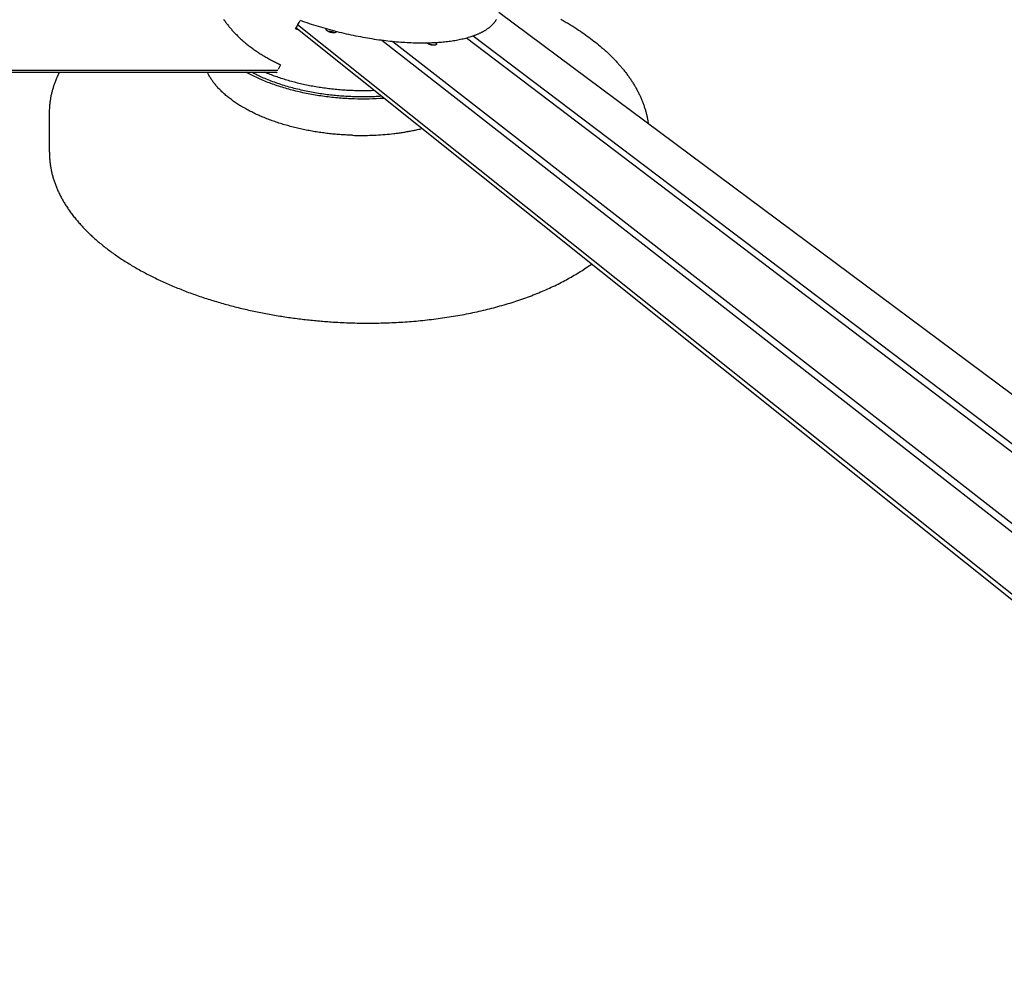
# Model space of a CAD drawing. Extents: x 11170 to 14183, y -454 to 1412.
# Tile 5 of 11: x 13471 to 13886, y 466 to 868. Entities that reach past the tile are written whole.
import ezdxf

# ---------------------------------------------------------------- set-up
doc = ezdxf.new("R2010")
doc.units = 0
doc.layers.add('MAKE2D$VISIBLE$CURVAS', color=7, linetype='CONTINUOUS')

msp = doc.modelspace()

# ---------------------------------------------------------------- linework, layer by layer
at = {"layer": 'MAKE2D$VISIBLE$CURVAS'}
for p, q in [((14179.87, 493.07), (13672.6, 870.73)), ((13588.01, 863.45), (13586.86, 863.88)), ((14085.39, 466.12), (13587.05, 864.22)), ((14086.19, 468.05), (13587.77, 865.5)), ((13659.01, 860.07), (14157.43, 481.4)), ((13661.82, 860.93), (14159.5, 483.92)), ((13623.27, 859.12), (14119.93, 471.28)), ((13627.88, 858.59), (14122.05, 473.84)), ((13642.33, 857.82), (13642.15, 857.98)), ((13643.2, 857.37), (13642.87, 857.49)), ((13645.8, 858.11), (13645.85, 858.07)), ((13580.6, 848.74), (13579.5, 846.67)), ((12935.58, 846.5), (13579.41, 846.5)), ((12935.85, 845.55), (13578.93, 845.55)), ((13578.82, 845.34), (13578.38, 845.55)), ((13578.92, 845.55), (13578.82, 845.34)), ((13483.11, 811.9), (13483.2, 828.81)), ((13735.49, 824.26), (13735.54, 823.87))]:
    msp.add_line(p, q, dxfattribs=at)
for points in [[(13556.49, 867.97), (13556.71, 867.66), (13556.92, 867.35), (13557.15, 867.04), (13557.37, 866.73), (13557.6, 866.42), (13557.83, 866.11), (13558.07, 865.8), (13558.31, 865.49), (13558.55, 865.18), (13558.8, 864.88), (13559.05, 864.57), (13559.31, 864.26), (13559.57, 863.96), (13559.83, 863.66), (13560.09, 863.35), (13560.36, 863.05), (13560.64, 862.75), (13560.92, 862.45), (13561.2, 862.16), (13561.48, 861.86), (13561.77, 861.56), (13562.06, 861.27), (13562.36, 860.98), (13562.65, 860.68), (13562.96, 860.39), (13563.26, 860.1), (13563.57, 859.82), (13563.88, 859.53), (13564.2, 859.24), (13564.52, 858.96), (13564.84, 858.68), (13565.17, 858.4), (13565.5, 858.12), (13565.83, 857.84), (13566.17, 857.56), (13566.51, 857.29), (13566.85, 857.02), (13567.2, 856.75), (13567.55, 856.48), (13567.9, 856.21), (13568.25, 855.94), (13568.61, 855.68), (13568.97, 855.42), (13569.34, 855.16), (13569.7, 854.9), (13570.08, 854.64), (13570.45, 854.39), (13570.82, 854.14), (13571.2, 853.89), (13571.58, 853.64), (13571.97, 853.39), (13572.36, 853.15), (13572.75, 852.9), (13573.14, 852.66), (13573.53, 852.43), (13573.93, 852.19), (13574.33, 851.96), (13574.73, 851.73), (13575.14, 851.5), (13575.55, 851.27), (13575.95, 851.05), (13576.37, 850.83), (13576.78, 850.61), (13577.2, 850.39), (13577.62, 850.17), (13578.04, 849.96), (13578.46, 849.75), (13578.88, 849.54), (13579.31, 849.34), (13579.74, 849.14), (13580.17, 848.94), (13580.6, 848.74)], [(13588.83, 867.45), (13589.75, 867.12), (13590.68, 866.79), (13591.62, 866.47), (13592.56, 866.15), (13593.51, 865.84), (13594.47, 865.54), (13595.43, 865.23), (13596.39, 864.94), (13597.36, 864.64), (13598.34, 864.36), (13599.32, 864.08), (13600.3, 863.8), (13601.29, 863.53), (13602.27, 863.26), (13603.26, 863.01), (13604.26, 862.75), (13605.25, 862.51), (13606.25, 862.26), (13607.24, 862.03), (13608.24, 861.8), (13609.23, 861.58), (13610.23, 861.36), (13611.22, 861.15), (13612.22, 860.95), (13613.21, 860.75), (13614.2, 860.57), (13615.19, 860.38), (13616.17, 860.21), (13617.15, 860.04), (13618.13, 859.87), (13619.1, 859.72), (13620.07, 859.57), (13621.04, 859.43), (13622, 859.29), (13622.95, 859.16), (13623.9, 859.04), (13624.84, 858.92), (13625.78, 858.81), (13626.71, 858.71), (13627.63, 858.62), (13628.55, 858.53), (13629.46, 858.45), (13630.36, 858.37), (13631.25, 858.3), (13632.14, 858.24), (13633.01, 858.18), (13633.88, 858.13), (13634.74, 858.09), (13635.59, 858.05), (13636.43, 858.02), (13637.26, 858), (13638.08, 857.98), (13638.89, 857.97), (13639.7, 857.96), (13640.49, 857.96), (13641.27, 857.96), (13642.04, 857.97), (13642.8, 857.99), (13643.55, 858.01), (13644.29, 858.04), (13645.02, 858.07), (13645.74, 858.11), (13646.45, 858.15), (13647.15, 858.19), (13647.79, 858.24), (13648.44, 858.3), (13649.08, 858.35), (13649.72, 858.42), (13650.35, 858.49), (13650.98, 858.56), (13651.61, 858.64), (13652.23, 858.72), (13652.85, 858.81), (13653.46, 858.9), (13654.07, 859), (13654.67, 859.11), (13655.26, 859.22), (13655.85, 859.33), (13656.44, 859.45), (13657.01, 859.58), (13657.58, 859.71), (13658.14, 859.84), (13658.7, 859.99), (13659.25, 860.13), (13659.79, 860.29), (13660.32, 860.44), (13660.84, 860.61), (13661.36, 860.78), (13661.61, 860.86), (13661.86, 860.95), (13662.11, 861.04), (13662.36, 861.13), (13662.61, 861.22), (13662.85, 861.32), (13663.09, 861.41), (13663.33, 861.51), (13663.56, 861.6), (13663.8, 861.7), (13664.03, 861.8), (13664.26, 861.91), (13664.48, 862.01), (13664.7, 862.11), (13664.92, 862.22), (13665.14, 862.32), (13665.36, 862.43), (13665.57, 862.54), (13665.78, 862.65), (13665.99, 862.76), (13666.19, 862.88), (13666.39, 862.99), (13666.59, 863.11), (13666.79, 863.23), (13666.98, 863.34), (13667.17, 863.46), (13667.36, 863.59), (13667.54, 863.71), (13667.72, 863.83), (13667.9, 863.96), (13668.08, 864.08), (13668.25, 864.21), (13668.42, 864.34), (13668.58, 864.47), (13668.75, 864.6), (13668.91, 864.73), (13669.06, 864.86), (13669.22, 865), (13669.37, 865.13), (13669.52, 865.27), (13669.66, 865.41), (13669.8, 865.55), (13669.94, 865.69), (13670.07, 865.83), (13670.21, 865.97), (13670.33, 866.11), (13670.46, 866.26), (13670.58, 866.4), (13670.7, 866.55), (13670.81, 866.7), (13670.93, 866.85), (13671.03, 866.99), (13671.14, 867.15), (13671.24, 867.3), (13671.34, 867.45), (13671.43, 867.6), (13671.53, 867.76)], [(13698.69, 867.94), (13699.16, 867.67), (13699.63, 867.41), (13700.09, 867.14), (13700.55, 866.87), (13701.01, 866.6), (13701.47, 866.33), (13701.92, 866.06), (13702.37, 865.78), (13702.82, 865.51), (13703.27, 865.23), (13703.72, 864.95), (13704.16, 864.67), (13704.6, 864.39), (13705.04, 864.11), (13705.47, 863.83), (13706.22, 863.33), (13706.97, 862.83), (13707.7, 862.33), (13708.43, 861.83), (13709.15, 861.32), (13709.86, 860.8), (13710.57, 860.29), (13711.26, 859.77), (13711.95, 859.25), (13712.63, 858.72), (13713.3, 858.19), (13713.96, 857.66), (13714.61, 857.12), (13715.26, 856.59), (13715.57, 856.31), (13715.89, 856.04), (13716.21, 855.77), (13716.52, 855.5), (13716.83, 855.23), (13717.14, 854.95), (13717.44, 854.68), (13717.75, 854.4), (13718.05, 854.12), (13718.35, 853.85), (13718.64, 853.57), (13718.94, 853.29), (13719.23, 853.01), (13719.52, 852.73), (13719.81, 852.45), (13720.09, 852.17), (13720.37, 851.88), (13720.66, 851.6), (13720.93, 851.32), (13721.21, 851.03), (13721.48, 850.75), (13721.76, 850.46), (13722.03, 850.17), (13722.29, 849.88), (13722.56, 849.6), (13722.82, 849.31), (13723.08, 849.02), (13723.34, 848.73), (13723.59, 848.44), (13723.84, 848.14), (13724.1, 847.85), (13724.34, 847.56), (13724.59, 847.26), (13724.83, 846.97), (13725.07, 846.67), (13725.31, 846.38), (13725.57, 846.05), (13725.83, 845.72), (13726.09, 845.39), (13726.34, 845.06), (13726.59, 844.73), (13726.83, 844.4), (13727.07, 844.07), (13727.31, 843.73), (13727.55, 843.4), (13727.78, 843.06), (13728.01, 842.73), (13728.24, 842.39), (13728.46, 842.06), (13728.68, 841.72), (13728.9, 841.38), (13729.12, 841.04), (13729.33, 840.71), (13729.53, 840.37), (13729.74, 840.03), (13729.94, 839.69), (13730.14, 839.35), (13730.33, 839), (13730.53, 838.66), (13730.71, 838.32), (13730.9, 837.98), (13731.08, 837.63), (13731.26, 837.29), (13731.43, 836.94), (13731.61, 836.6), (13731.77, 836.25), (13731.94, 835.91), (13732.1, 835.56), (13732.26, 835.21), (13732.42, 834.87), (13732.57, 834.52), (13732.72, 834.17), (13732.86, 833.82), (13733, 833.47), (13733.14, 833.12), (13733.28, 832.77), (13733.41, 832.42), (13733.54, 832.07), (13733.66, 831.72), (13733.78, 831.37), (13733.9, 831.01), (13734.02, 830.66), (13734.13, 830.31), (13734.24, 829.95), (13734.34, 829.6), (13734.44, 829.25), (13734.54, 828.89), (13734.63, 828.54), (13734.73, 828.18), (13734.81, 827.83), (13734.9, 827.47), (13734.98, 827.12), (13735.05, 826.76), (13735.13, 826.4), (13735.2, 826.04), (13735.26, 825.69), (13735.32, 825.33), (13735.38, 824.97), (13735.44, 824.61), (13735.49, 824.26)], [(13600.14, 863.07), (13600.08, 863.11), (13600.06, 863.14), (13600.03, 863.16), (13600.01, 863.18), (13599.99, 863.2), (13599.97, 863.22), (13599.95, 863.25), (13599.93, 863.27), (13599.91, 863.29), (13599.89, 863.31), (13599.87, 863.33), (13599.86, 863.35), (13599.84, 863.38), (13599.83, 863.4), (13599.82, 863.42), (13599.81, 863.43), (13599.8, 863.44), (13599.8, 863.45), (13599.79, 863.46), (13599.79, 863.47), (13599.78, 863.48), (13599.78, 863.49), (13599.77, 863.5), (13599.77, 863.52), (13599.77, 863.53), (13599.76, 863.54), (13599.76, 863.55), (13599.76, 863.56), (13599.76, 863.57), (13599.75, 863.58), (13599.75, 863.59), (13599.75, 863.6), (13599.75, 863.61), (13599.75, 863.62), (13599.75, 863.63), (13599.74, 863.64), (13599.74, 863.65), (13599.74, 863.66), (13599.74, 863.67), (13599.74, 863.68), (13599.75, 863.68), (13599.75, 863.69), (13599.75, 863.7), (13599.75, 863.71), (13599.75, 863.72), (13599.75, 863.73), (13599.75, 863.74)], [(13604.12, 862.65), (13604.12, 862.64), (13604.11, 862.63), (13604.11, 862.62), (13604.11, 862.62), (13604.11, 862.61), (13604.1, 862.6), (13604.1, 862.6), (13604.1, 862.59), (13604.09, 862.58), (13604.09, 862.57), (13604.09, 862.57), (13604.08, 862.56), (13604.08, 862.55), (13604.07, 862.55), (13604.07, 862.54), (13604.06, 862.53), (13604.06, 862.52), (13604.05, 862.52), (13604.05, 862.51), (13604.04, 862.5), (13604.04, 862.5), (13604.03, 862.49), (13604.02, 862.48), (13604.02, 862.48), (13604.01, 862.47), (13604.01, 862.46), (13604, 862.46), (13603.99, 862.45), (13603.98, 862.45), (13603.98, 862.44), (13603.96, 862.43), (13603.94, 862.41), (13603.93, 862.4), (13603.91, 862.39), (13603.89, 862.38), (13603.87, 862.37), (13603.85, 862.36), (13603.83, 862.35), (13603.81, 862.34), (13603.78, 862.33), (13603.76, 862.32), (13603.74, 862.31), (13603.71, 862.3), (13603.69, 862.29), (13603.66, 862.28), (13603.63, 862.28), (13603.6, 862.27), (13603.55, 862.25), (13603.49, 862.24), (13603.43, 862.23), (13603.36, 862.22), (13603.3, 862.21), (13603.23, 862.21), (13603.16, 862.2), (13603.09, 862.2), (13603.02, 862.2), (13602.94, 862.2), (13602.87, 862.2), (13602.79, 862.2), (13602.64, 862.21), (13602.49, 862.22), (13602.34, 862.24), (13602.18, 862.27), (13602.01, 862.3), (13601.84, 862.33), (13601.68, 862.37), (13601.51, 862.42), (13601.34, 862.47), (13601.18, 862.53), (13601.02, 862.59), (13600.86, 862.65), (13600.79, 862.68), (13600.72, 862.72), (13600.65, 862.75), (13600.58, 862.79), (13600.52, 862.82), (13600.45, 862.86), (13600.39, 862.89), (13600.34, 862.93), (13600.28, 862.96), (13600.23, 863), (13600.18, 863.04), (13600.14, 863.07)], [(13603.12, 862.2), (13603.06, 862.23), (13603, 862.26), (13602.94, 862.29), (13602.88, 862.32), (13602.81, 862.35), (13602.74, 862.38), (13602.67, 862.41), (13602.6, 862.44), (13602.53, 862.47), (13602.45, 862.49), (13602.37, 862.52), (13602.29, 862.54), (13602.13, 862.58), (13601.97, 862.62), (13601.8, 862.66), (13601.63, 862.69), (13601.46, 862.71), (13601.3, 862.73), (13601.14, 862.74), (13600.98, 862.74), (13600.83, 862.74), (13600.75, 862.74), (13600.68, 862.74)], [(13646.26, 857.38), (13646.26, 857.37), (13646.26, 857.36), (13646.26, 857.36), (13646.26, 857.35), (13646.25, 857.34), (13646.25, 857.33), (13646.25, 857.33), (13646.24, 857.32), (13646.24, 857.31), (13646.24, 857.31), (13646.23, 857.3), (13646.23, 857.29), (13646.22, 857.29), (13646.22, 857.28), (13646.22, 857.27), (13646.21, 857.27), (13646.21, 857.26), (13646.2, 857.25), (13646.2, 857.25), (13646.19, 857.24), (13646.18, 857.23), (13646.18, 857.23), (13646.17, 857.22), (13646.17, 857.21), (13646.16, 857.21), (13646.15, 857.2), (13646.15, 857.19), (13646.14, 857.19), (13646.13, 857.18), (13646.12, 857.18), (13646.11, 857.16), (13646.09, 857.15), (13646.08, 857.14), (13646.06, 857.13), (13646.04, 857.12), (13646.02, 857.11), (13646, 857.1), (13645.98, 857.09), (13645.96, 857.08), (13645.93, 857.07), (13645.91, 857.06), (13645.89, 857.05), (13645.86, 857.04), (13645.84, 857.03), (13645.81, 857.03), (13645.79, 857.02), (13645.76, 857.01), (13645.7, 857), (13645.64, 856.99), (13645.58, 856.98), (13645.52, 856.97), (13645.46, 856.96), (13645.39, 856.96), (13645.32, 856.95), (13645.25, 856.95), (13645.18, 856.95), (13645.11, 856.95), (13645.04, 856.95), (13644.96, 856.95), (13644.82, 856.96), (13644.67, 856.98), (13644.51, 856.99), (13644.36, 857.02), (13644.2, 857.05), (13644.03, 857.09), (13643.86, 857.13), (13643.7, 857.17), (13643.53, 857.22), (13643.37, 857.28), (13643.21, 857.34), (13643.06, 857.4), (13642.92, 857.47), (13642.85, 857.5), (13642.78, 857.54), (13642.72, 857.57), (13642.65, 857.61), (13642.59, 857.64), (13642.54, 857.68), (13642.48, 857.71), (13642.43, 857.75), (13642.38, 857.78), (13642.33, 857.82)], [(13645.85, 858.07), (13645.91, 858.03), (13645.94, 858), (13645.96, 857.98), (13645.99, 857.96), (13646.01, 857.94), (13646.04, 857.91), (13646.06, 857.89), (13646.08, 857.87), (13646.1, 857.84), (13646.12, 857.82), (13646.14, 857.8), (13646.15, 857.78), (13646.17, 857.75), (13646.18, 857.73), (13646.2, 857.71), (13646.2, 857.7), (13646.21, 857.69), (13646.22, 857.68), (13646.22, 857.66), (13646.23, 857.65), (13646.23, 857.64), (13646.24, 857.63), (13646.24, 857.62), (13646.25, 857.61), (13646.25, 857.6), (13646.25, 857.59), (13646.26, 857.58), (13646.26, 857.57), (13646.26, 857.56), (13646.27, 857.55), (13646.27, 857.54), (13646.27, 857.52), (13646.27, 857.51), (13646.27, 857.5), (13646.27, 857.49), (13646.27, 857.48), (13646.27, 857.47), (13646.27, 857.46), (13646.27, 857.45), (13646.27, 857.44), (13646.27, 857.43), (13646.27, 857.43), (13646.27, 857.42), (13646.27, 857.41), (13646.27, 857.4), (13646.27, 857.39), (13646.26, 857.38)], [(13483.37, 831.99), (13483.4, 832.37), (13483.45, 832.75), (13483.49, 833.12), (13483.54, 833.5), (13483.6, 833.88), (13483.66, 834.25), (13483.72, 834.63), (13483.79, 835), (13483.86, 835.38), (13483.93, 835.75), (13484.01, 836.12), (13484.09, 836.5), (13484.18, 836.87), (13484.27, 837.24), (13484.36, 837.61), (13484.46, 837.98), (13484.56, 838.35), (13484.67, 838.72), (13484.78, 839.09), (13484.9, 839.46), (13485.01, 839.82), (13485.14, 840.19), (13485.26, 840.56), (13485.39, 840.92), (13485.52, 841.29), (13485.66, 841.65), (13485.8, 842.01), (13485.95, 842.38), (13486.1, 842.74), (13486.25, 843.1), (13486.41, 843.46), (13486.57, 843.82), (13486.77, 844.25), (13486.97, 844.69), (13487.19, 845.12), (13487.4, 845.55)], [(13610.88, 818.98), (13610.3, 819), (13609.71, 819.02), (13609.11, 819.05), (13608.52, 819.08), (13607.93, 819.11), (13607.33, 819.14), (13606.73, 819.18), (13606.13, 819.22), (13605.52, 819.27), (13604.92, 819.31), (13604.31, 819.36), (13603.7, 819.42), (13603.09, 819.47), (13602.48, 819.53), (13601.87, 819.6), (13601.26, 819.66), (13600.65, 819.73), (13600.03, 819.81), (13599.42, 819.88), (13598.8, 819.96), (13598.18, 820.05), (13597.57, 820.13), (13596.95, 820.22), (13596.33, 820.32), (13595.71, 820.41), (13595.09, 820.51), (13594.48, 820.62), (13593.86, 820.73), (13593.24, 820.84), (13592.62, 820.95), (13592, 821.07), (13591.39, 821.19), (13590.77, 821.31), (13590.15, 821.44), (13589.54, 821.57), (13588.92, 821.71), (13588.31, 821.85), (13587.7, 821.99), (13587.09, 822.14), (13586.48, 822.28), (13585.87, 822.44), (13585.27, 822.59), (13584.66, 822.75), (13584.06, 822.92), (13583.46, 823.08), (13582.86, 823.25), (13582.26, 823.43), (13581.67, 823.6), (13581.08, 823.78), (13580.49, 823.97), (13579.9, 824.15), (13579.32, 824.34), (13578.74, 824.54), (13578.16, 824.73), (13577.58, 824.93), (13577.01, 825.14), (13576.44, 825.34), (13575.88, 825.55), (13575.32, 825.77), (13574.76, 825.98), (13574.2, 826.2), (13573.65, 826.42), (13573.11, 826.65), (13572.57, 826.88), (13572.03, 827.11), (13571.49, 827.34), (13570.97, 827.58), (13570.44, 827.82), (13569.92, 828.06), (13569.4, 828.31), (13568.89, 828.56), (13568.39, 828.81), (13567.89, 829.06), (13567.39, 829.32), (13566.9, 829.58), (13566.41, 829.84), (13565.93, 830.1), (13565.46, 830.37), (13564.99, 830.64), (13564.52, 830.91), (13564.07, 831.18), (13563.61, 831.46), (13563.17, 831.74), (13562.72, 832.02), (13562.29, 832.3), (13561.86, 832.58), (13561.44, 832.87), (13561.02, 833.15), (13560.61, 833.44), (13560.2, 833.74), (13559.81, 834.03), (13559.41, 834.32), (13559.03, 834.62), (13558.65, 834.92), (13558.27, 835.22), (13557.91, 835.52), (13557.55, 835.82), (13557.19, 836.12), (13556.85, 836.43), (13556.51, 836.73), (13556.17, 837.04), (13555.85, 837.35), (13555.53, 837.66), (13555.21, 837.97), (13554.91, 838.28), (13554.61, 838.59), (13554.31, 838.9), (13554.03, 839.22), (13553.75, 839.53), (13553.47, 839.84), (13553.21, 840.16), (13552.95, 840.48), (13552.69, 840.79), (13552.45, 841.11), (13552.21, 841.43), (13551.98, 841.74), (13551.75, 842.06), (13551.53, 842.38), (13551.32, 842.69), (13551.12, 843.01), (13550.92, 843.33), (13550.73, 843.65), (13550.54, 843.97), (13550.36, 844.28), (13550.19, 844.6), (13550.03, 844.92), (13549.87, 845.23), (13549.72, 845.55)], [(13611.63, 834.32), (13610.84, 834.35), (13610.05, 834.38), (13609.25, 834.41), (13608.46, 834.46), (13607.67, 834.5), (13606.88, 834.56), (13606.09, 834.61), (13605.3, 834.68), (13604.51, 834.74), (13603.72, 834.81), (13602.94, 834.89), (13602.15, 834.97), (13601.37, 835.06), (13600.58, 835.15), (13599.8, 835.25), (13599.03, 835.35), (13598.25, 835.46), (13597.48, 835.57), (13596.7, 835.69), (13595.93, 835.81), (13595.17, 835.94), (13594.4, 836.07), (13593.64, 836.2), (13592.88, 836.34), (13592.13, 836.49), (13591.37, 836.64), (13590.62, 836.79), (13589.88, 836.95), (13589.13, 837.12), (13588.39, 837.28), (13587.66, 837.46), (13586.93, 837.63), (13586.2, 837.82), (13585.48, 838), (13584.76, 838.19), (13584.04, 838.39), (13583.33, 838.59), (13582.62, 838.79), (13581.92, 839), (13581.23, 839.21), (13580.53, 839.43), (13579.85, 839.65), (13579.16, 839.87), (13578.49, 840.1), (13577.82, 840.34), (13577.15, 840.57), (13576.49, 840.81), (13575.84, 841.06), (13575.19, 841.31), (13574.54, 841.56), (13573.9, 841.82), (13573.27, 842.08), (13572.65, 842.34), (13572.03, 842.61), (13571.42, 842.88), (13570.81, 843.15), (13570.21, 843.43), (13569.62, 843.71), (13569.03, 844), (13568.45, 844.29), (13567.88, 844.58), (13567.31, 844.87), (13566.75, 845.17), (13566.06, 845.55)], [(13623.11, 835.42), (13622.32, 835.37), (13621.61, 835.33), (13620.9, 835.29), (13620.19, 835.26), (13619.48, 835.23), (13618.77, 835.21), (13618.06, 835.19), (13617.35, 835.18), (13616.63, 835.17), (13615.92, 835.16), (13615.2, 835.16), (13614.48, 835.16), (13613.77, 835.17), (13613.05, 835.18), (13612.33, 835.2), (13611.61, 835.22), (13610.89, 835.24), (13610.17, 835.27), (13609.45, 835.3), (13608.73, 835.34), (13608.02, 835.38), (13607.3, 835.43), (13606.58, 835.47), (13605.87, 835.53), (13605.15, 835.59), (13604.44, 835.65), (13603.73, 835.72), (13603.02, 835.79), (13602.3, 835.86), (13601.59, 835.94), (13600.88, 836.03), (13600.18, 836.11), (13599.44, 836.21), (13598.7, 836.31), (13597.96, 836.42), (13597.23, 836.52), (13596.5, 836.64), (13595.77, 836.76), (13595.05, 836.88), (13594.32, 837.01), (13593.58, 837.14), (13592.85, 837.28), (13592.11, 837.43), (13591.38, 837.58), (13590.66, 837.73), (13589.93, 837.89), (13589.21, 838.05), (13588.5, 838.22), (13587.77, 838.39), (13587.04, 838.57), (13586.32, 838.76), (13585.61, 838.94), (13584.9, 839.14), (13584.19, 839.33), (13583.49, 839.54), (13582.79, 839.74), (13582.09, 839.95), (13581.39, 840.17), (13580.7, 840.4), (13580.01, 840.62), (13579.33, 840.85), (13578.65, 841.09), (13577.98, 841.33), (13577.31, 841.57), (13576.64, 841.82), (13575.98, 842.08), (13575.33, 842.33), (13574.68, 842.6), (13574.04, 842.86), (13573.4, 843.13), (13572.78, 843.41), (13572.15, 843.69), (13571.66, 843.91), (13571.18, 844.14), (13570.69, 844.37), (13570.22, 844.6), (13569.74, 844.83), (13569.28, 845.07), (13568.81, 845.31), (13568.35, 845.55)], [(13620.09, 837.82), (13619.51, 837.8), (13618.93, 837.78), (13618.34, 837.77), (13617.76, 837.75), (13617.17, 837.74), (13616.58, 837.74), (13615.99, 837.73), (13615.4, 837.73), (13614.7, 837.73), (13614, 837.74), (13613.3, 837.75), (13612.6, 837.76), (13611.9, 837.78), (13611.21, 837.8), (13610.51, 837.83), (13609.81, 837.86), (13609.12, 837.89), (13608.42, 837.93), (13607.73, 837.97), (13607.03, 838.02), (13606.34, 838.07), (13605.65, 838.13), (13604.96, 838.18), (13604.27, 838.25), (13603.58, 838.31), (13602.9, 838.38), (13602.21, 838.45), (13601.53, 838.53), (13600.85, 838.61), (13600.17, 838.7), (13599.49, 838.79), (13598.81, 838.88), (13598.14, 838.98), (13597.46, 839.08), (13596.79, 839.18), (13596.12, 839.29), (13595.46, 839.4), (13594.79, 839.52), (13594.13, 839.63), (13593.47, 839.76), (13592.81, 839.88), (13592.16, 840.01), (13591.5, 840.15), (13590.85, 840.28), (13590.21, 840.43), (13589.56, 840.57), (13588.92, 840.72), (13588.28, 840.87), (13587.64, 841.03), (13587.01, 841.18), (13586.38, 841.35), (13585.75, 841.51), (13585.12, 841.68), (13584.5, 841.86), (13583.89, 842.03), (13583.27, 842.21), (13582.66, 842.39), (13582.05, 842.58), (13581.45, 842.77), (13580.84, 842.97), (13580.25, 843.16), (13579.65, 843.36), (13579.06, 843.57), (13578.48, 843.77), (13577.9, 843.98), (13577.32, 844.2), (13576.74, 844.42), (13576.17, 844.64), (13575.61, 844.86), (13575.04, 845.09), (13574.49, 845.32), (13573.93, 845.55)], [(13610.88, 818.98), (13611.78, 818.96), (13612.67, 818.94), (13613.57, 818.93), (13614.47, 818.92), (13615.38, 818.92), (13616.29, 818.93), (13617.21, 818.95), (13618.12, 818.97), (13619.04, 819), (13619.96, 819.04), (13620.89, 819.08), (13621.81, 819.13), (13622.74, 819.19), (13623.67, 819.26), (13624.59, 819.34), (13625.52, 819.42), (13626.45, 819.51), (13627.38, 819.61), (13628.31, 819.71), (13628.77, 819.77), (13629.23, 819.83), (13629.69, 819.89), (13630.16, 819.95), (13630.62, 820.01), (13631.08, 820.08), (13631.54, 820.15), (13632, 820.22), (13632.46, 820.29), (13632.92, 820.36), (13633.38, 820.44), (13633.83, 820.52), (13634.29, 820.6), (13634.75, 820.68), (13635.2, 820.76), (13635.65, 820.85), (13636.11, 820.94), (13636.56, 821.03), (13637.01, 821.12), (13637.46, 821.21), (13637.9, 821.31), (13638.35, 821.41), (13638.8, 821.51), (13639.24, 821.61), (13639.68, 821.72), (13640.12, 821.82)], [(13483.11, 811.9), (13483.11, 811.55), (13483.11, 811.19), (13483.12, 810.83), (13483.13, 810.48), (13483.14, 810.12), (13483.16, 809.76), (13483.18, 809.4), (13483.2, 809.04), (13483.23, 808.68), (13483.26, 808.32), (13483.3, 807.96), (13483.34, 807.59), (13483.38, 807.23), (13483.43, 806.86), (13483.48, 806.5), (13483.54, 806.13), (13483.6, 805.76), (13483.66, 805.39), (13483.72, 805.02), (13483.8, 804.65), (13483.87, 804.28), (13483.95, 803.91), (13484.03, 803.54), (13484.12, 803.16), (13484.21, 802.79), (13484.3, 802.42), (13484.4, 802.04), (13484.5, 801.67), (13484.61, 801.29), (13484.72, 800.91), (13484.84, 800.54), (13484.96, 800.16), (13485.08, 799.78), (13485.21, 799.4), (13485.34, 799.02), (13485.48, 798.64), (13485.62, 798.26), (13485.76, 797.88), (13485.91, 797.5), (13486.07, 797.12), (13486.22, 796.74), (13486.39, 796.35), (13486.55, 795.97), (13486.72, 795.59), (13486.9, 795.2), (13487.08, 794.82), (13487.26, 794.44), (13487.45, 794.05), (13487.64, 793.67), (13487.84, 793.28), (13488.04, 792.9), (13488.25, 792.51), (13488.46, 792.13), (13488.68, 791.74), (13488.9, 791.36), (13489.12, 790.97), (13489.35, 790.59), (13489.59, 790.2), (13489.82, 789.82), (13490.07, 789.43), (13490.31, 789.05), (13490.57, 788.66), (13490.82, 788.27), (13491.08, 787.89), (13491.35, 787.5), (13491.62, 787.12), (13491.9, 786.73), (13492.17, 786.35), (13492.46, 785.96), (13492.75, 785.58), (13493.04, 785.2), (13493.34, 784.81), (13493.64, 784.43), (13493.95, 784.05), (13494.26, 783.66), (13494.58, 783.28), (13494.9, 782.9), (13495.23, 782.52), (13495.56, 782.13), (13495.89, 781.75), (13496.23, 781.37), (13496.58, 780.99), (13496.93, 780.61), (13497.28, 780.24), (13497.64, 779.86), (13498, 779.48), (13498.37, 779.1), (13498.74, 778.73), (13499.12, 778.35), (13499.5, 777.98), (13499.88, 777.6), (13500.27, 777.23), (13500.67, 776.86), (13501.07, 776.48), (13501.47, 776.11), (13501.88, 775.74), (13502.29, 775.37), (13502.71, 775), (13503.13, 774.64), (13503.56, 774.27), (13503.99, 773.9), (13504.43, 773.54), (13504.87, 773.18), (13505.31, 772.81), (13505.76, 772.45), (13506.21, 772.09), (13506.67, 771.73), (13507.13, 771.37), (13507.6, 771.02), (13508.07, 770.66), (13508.54, 770.31), (13509.02, 769.95), (13509.5, 769.6), (13509.99, 769.25), (13510.48, 768.9), (13510.98, 768.55), (13511.48, 768.2), (13511.98, 767.86), (13512.49, 767.51), (13513, 767.17), (13513.52, 766.83), (13514.04, 766.49), (13514.56, 766.15), (13515.09, 765.81), (13515.62, 765.48), (13516.16, 765.15), (13516.7, 764.81), (13517.24, 764.48), (13517.79, 764.15), (13518.34, 763.83), (13518.9, 763.5), (13519.46, 763.18), (13520.02, 762.85), (13520.59, 762.53), (13521.16, 762.21), (13521.73, 761.9), (13522.31, 761.58), (13522.89, 761.27), (13523.47, 760.96), (13524.06, 760.65), (13524.65, 760.34), (13525.25, 760.03), (13525.85, 759.73), (13526.45, 759.42), (13527.05, 759.12), (13527.66, 758.83), (13528.27, 758.53), (13528.89, 758.23), (13529.5, 757.94), (13530.12, 757.65), (13530.75, 757.36), (13531.38, 757.08), (13532, 756.79), (13532.64, 756.51), (13533.27, 756.23), (13533.91, 755.95), (13534.55, 755.67), (13535.2, 755.4), (13535.84, 755.13), (13536.49, 754.86), (13537.15, 754.59), (13537.8, 754.33), (13538.46, 754.06), (13539.12, 753.8), (13539.78, 753.54), (13540.45, 753.29), (13541.11, 753.03), (13541.78, 752.78), (13542.46, 752.53), (13543.13, 752.29), (13543.81, 752.04), (13544.49, 751.8), (13545.17, 751.56), (13545.85, 751.32), (13546.53, 751.09), (13547.22, 750.85), (13547.91, 750.62), (13548.6, 750.39), (13549.29, 750.17), (13549.99, 749.94), (13550.69, 749.72), (13551.38, 749.5), (13552.08, 749.29), (13552.79, 749.07), (13553.49, 748.86), (13554.19, 748.65), (13554.9, 748.45), (13555.61, 748.24), (13556.32, 748.04), (13557.03, 747.84), (13557.74, 747.64), (13558.45, 747.45), (13559.17, 747.26), (13559.88, 747.07), (13560.6, 746.88), (13561.32, 746.7), (13562.04, 746.52), (13562.76, 746.34), (13563.48, 746.16), (13564.2, 745.99), (13564.92, 745.81), (13565.64, 745.64), (13566.37, 745.48), (13567.09, 745.31), (13567.82, 745.15), (13568.55, 744.99), (13569.27, 744.84), (13570, 744.68), (13570.73, 744.53), (13571.46, 744.38), (13572.18, 744.23), (13572.91, 744.09), (13573.64, 743.95), (13574.37, 743.81), (13575.1, 743.67), (13575.83, 743.54), (13576.56, 743.41), (13577.29, 743.28), (13578.03, 743.15), (13578.76, 743.02), (13579.49, 742.9), (13580.22, 742.78), (13580.95, 742.67), (13581.68, 742.55), (13582.41, 742.44), (13583.14, 742.33), (13583.87, 742.22), (13584.6, 742.12), (13585.33, 742.02), (13586.06, 741.92), (13586.78, 741.82), (13587.51, 741.72), (13588.24, 741.63), (13588.97, 741.54), (13589.69, 741.45), (13590.42, 741.37), (13591.14, 741.29), (13591.87, 741.2), (13592.59, 741.13), (13593.32, 741.05), (13594.04, 740.98), (13594.76, 740.91), (13595.48, 740.84), (13596.2, 740.77), (13596.92, 740.71), (13597.64, 740.64), (13598.35, 740.58), (13599.07, 740.53), (13599.78, 740.47), (13600.5, 740.42), (13601.21, 740.37), (13601.92, 740.32), (13602.63, 740.27), (13603.34, 740.23), (13604.05, 740.19), (13604.76, 740.15), (13605.64, 740.1), (13606.53, 740.06), (13607.42, 740.02), (13608.31, 739.98), (13609.2, 739.95), (13610.1, 739.92), (13611, 739.89), (13611.9, 739.87), (13612.8, 739.85), (13613.7, 739.83), (13614.61, 739.82), (13615.52, 739.81), (13616.43, 739.81), (13617.34, 739.8), (13618.25, 739.8), (13619.17, 739.81), (13620.08, 739.82), (13621, 739.83), (13621.92, 739.84), (13622.84, 739.86), (13623.76, 739.89), (13624.69, 739.91), (13625.61, 739.94), (13626.54, 739.98), (13627.46, 740.02), (13628.39, 740.06), (13629.32, 740.1), (13630.24, 740.15), (13631.17, 740.21), (13632.1, 740.26), (13633.03, 740.33), (13633.96, 740.39), (13634.89, 740.46), (13635.82, 740.53), (13636.75, 740.61), (13637.68, 740.69), (13638.61, 740.77), (13639.54, 740.86), (13640.47, 740.96), (13641.4, 741.05), (13642.33, 741.15), (13643.26, 741.26), (13644.19, 741.37), (13645.12, 741.48), (13646.05, 741.6), (13646.97, 741.72), (13647.9, 741.84), (13648.82, 741.97), (13649.74, 742.11), (13650.67, 742.25), (13651.59, 742.39), (13652.51, 742.53), (13653.42, 742.68), (13654.34, 742.84), (13655.25, 743), (13656.17, 743.16), (13657.08, 743.32), (13657.99, 743.49), (13658.89, 743.67), (13659.8, 743.85), (13660.7, 744.03), (13661.6, 744.22), (13662.5, 744.41), (13663.39, 744.6), (13664.28, 744.8), (13665.17, 745.01), (13666.06, 745.21), (13666.95, 745.42), (13667.83, 745.64), (13668.7, 745.86), (13669.58, 746.08), (13670.45, 746.31), (13671.32, 746.54), (13672.18, 746.78), (13673.05, 747.02), (13673.9, 747.26), (13674.76, 747.51), (13675.61, 747.76), (13676.46, 748.01), (13677.3, 748.27), (13678.14, 748.54), (13678.97, 748.8), (13679.8, 749.07), (13680.63, 749.35), (13681.45, 749.63), (13682.27, 749.91), (13683.08, 750.19), (13683.89, 750.48), (13684.69, 750.77), (13685.49, 751.07), (13686.28, 751.37), (13687.07, 751.67), (13687.86, 751.98), (13688.63, 752.29), (13689.41, 752.61), (13690.18, 752.93), (13690.94, 753.25), (13691.7, 753.57), (13692.45, 753.9), (13693.2, 754.23), (13693.94, 754.56), (13694.67, 754.9), (13695.4, 755.24), (13696.13, 755.59), (13696.84, 755.94), (13697.56, 756.29), (13698.26, 756.64), (13698.96, 757), (13699.66, 757.36), (13700.34, 757.72), (13701.03, 758.09), (13701.7, 758.45), (13702.37, 758.83), (13703.03, 759.2), (13703.69, 759.58), (13704.34, 759.96), (13704.98, 760.34), (13705.62, 760.72), (13706.25, 761.11), (13706.87, 761.5), (13707.49, 761.89), (13708.1, 762.29), (13708.71, 762.69), (13709.3, 763.09), (13709.89, 763.49), (13710.47, 763.89), (13711.05, 764.3), (13711.62, 764.71)]]:
    msp.add_lwpolyline(points, dxfattribs=at)
for centre, radius, start, end in [((13398.05, 970.09), 216.64, 330.6419, 331.7191), ((13642.96, 852.45), 4.93, 66.0419, 87.1805)]:
    msp.add_arc(centre, radius, start, end, dxfattribs=at)
at = {"layer": 'MAKE2D$VISIBLE$CURVAS', "extrusion": (0, 0, -1)}
for centre, radius, start, end in [((-13600.12, 863.64), 0.376, 15.0166, 47.9108), ((-13603.78, 862.73), 0.35, 170.6612, 193.8183), ((-13615.42, 955.88), 121.63, 265.8797, 271.7872), ((-13518.55, 828.61), 35.35, 0.3311, 5.4931)]:
    msp.add_arc(centre, radius, start, end, dxfattribs=at)

doc.saveas('drawing.dxf')
